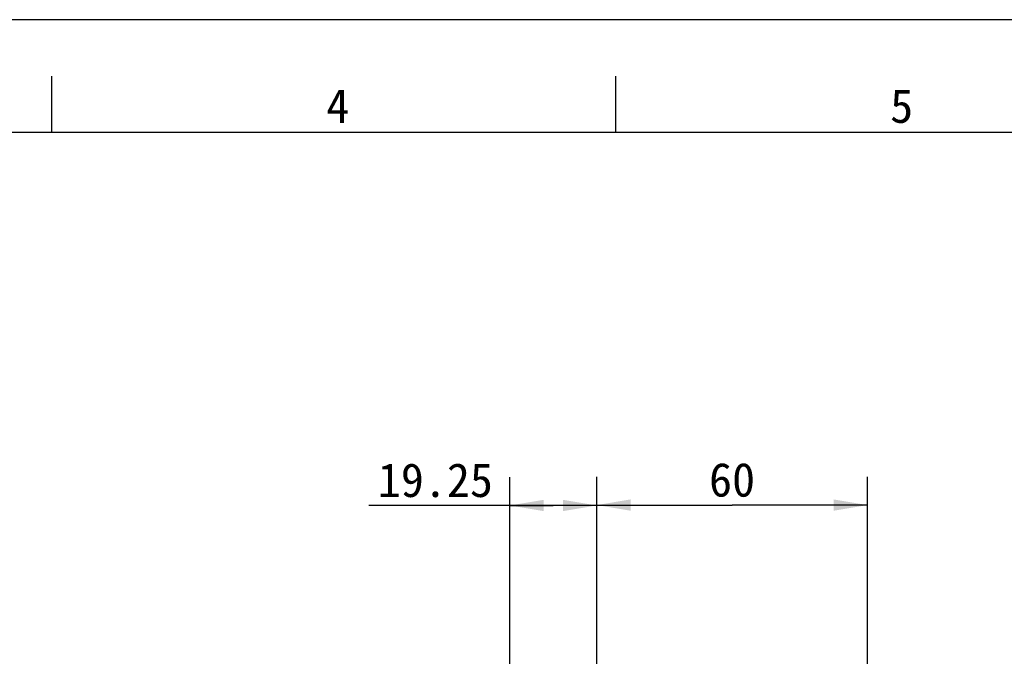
# Model space of a CAD drawing. Header units: millimetres. Extents: x 0 to 594, y 0 to 420.
# Tile 36 of 56: x 142 to 229, y 364 to 420. Entities that reach past the tile are written whole.
import ezdxf
from ezdxf.enums import TextEntityAlignment as Align

# ---------------------------------------------------------------- set-up
doc = ezdxf.new("R2010")
doc.units = ezdxf.units.MM
doc.header["$LTSCALE"] = 32.67
doc.layers.get('0').update_dxf_attribs({"linetype": 'CONTINUOUS'})
doc.layers.add('51__DRAFT_DIMS', color=7, linetype='CONTINUOUS')
doc.styles.get("Standard").update_dxf_attribs({"font": 'simfang.ttf'})
doc.styles.add('TEXTSTYLE_2', font='simfang.ttf')
doc.dimstyles.new('DIMSTYLE_1', dxfattribs={"dimtxt": 3, "dimasz": 3, "dimexe": 2.5, "dimexo": 0.5, "dimgap": 0.75, "dimtad": 1, "dimlfac": 2.5, "dimdsep": 46, "dimtxsty": 'Standard', "dimblk": '_FILLED', "dimblk1": '_FILLED', "dimblk2": '_FILLED', "dimcen": 0.09, "dimclrt": 3, "dimazin": 2, "dimtp": 0.3, "dimtm": 0.3, "dimtfac": 1, "dimtofl": 0, "dimtmove": 0, "dimatfit": 3, "dimldrblk": '_FILLED', "dimfxl": 0, "dimtolj": 1, "dimarcsym": 0})
doc.dimstyles.new('DIMSTYLE_2', dxfattribs={"dimtxt": 3, "dimasz": 3, "dimexe": 2.5, "dimexo": 0.5, "dimgap": 0.75, "dimtad": 1, "dimlfac": 2.5, "dimdsep": 46, "dimtxsty": 'Standard', "dimblk": '_FILLED', "dimblk1": '_FILLED', "dimblk2": '_FILLED', "dimcen": 0.09, "dimclrt": 3, "dimazin": 2, "dimtp": 0.2, "dimtm": 0.2, "dimtfac": 1, "dimtofl": 0, "dimtmove": 0, "dimatfit": 3, "dimldrblk": '_FILLED', "dimfxl": 0, "dimtolj": 1, "dimarcsym": 0})

# ---------------------------------------------------------------- blocks, each defined once
blk = doc.blocks.new('_FILLED')
at = {"color": 0, "linetype": 'ByBlock'}
blk.add_solid([(0, 0), (-1, 0.167), (-1, -0.167)], dxfattribs=at)
blk = doc.blocks.new('*D1')
at = {"layer": '51__DRAFT_DIMS', "color": 4}
for p, q in [((192.939, 351.317), (192.939, 379.443)), ((216.939, 351.317), (216.939, 379.443)), ((192.939, 376.943), (204.939, 376.943)), ((216.939, 376.943), (204.939, 376.943))]:
    blk.add_line(p, q, dxfattribs=at)
at = {"layer": '51__DRAFT_DIMS', "color": 4, "xscale": 3, "yscale": 3, "zscale": 3, "rotation": 180}
blk.add_blockref('_FILLED', (192.939, 376.943), dxfattribs=at)
at = {"layer": '51__DRAFT_DIMS', "color": 4, "xscale": 3, "yscale": 3, "zscale": 3}
blk.add_blockref('_FILLED', (216.939, 376.943), dxfattribs=at)
at = {"layer": '51__DRAFT_DIMS', "color": 3}
blk.add_text('60', height=3, dxfattribs=at).set_placement((204.939, 377.693), align=Align.CENTER)
blk = doc.blocks.new('*D2')
at = {"layer": '51__DRAFT_DIMS', "color": 4}
for p, q in [((185.239, 352.717), (185.239, 379.409)), ((192.939, 351.317), (192.939, 379.409)), ((189.089, 376.909), (172.723, 376.909)), ((185.239, 376.909), (189.089, 376.909)), ((192.939, 376.909), (189.089, 376.909))]:
    blk.add_line(p, q, dxfattribs=at)
at = {"layer": '51__DRAFT_DIMS', "color": 4, "xscale": 3, "yscale": 3, "zscale": 3, "rotation": 180}
blk.add_blockref('_FILLED', (185.239, 376.909), dxfattribs=at)
at = {"layer": '51__DRAFT_DIMS', "color": 4, "xscale": 3, "yscale": 3, "zscale": 3}
blk.add_blockref('_FILLED', (192.939, 376.909), dxfattribs=at)
at = {"layer": '51__DRAFT_DIMS', "color": 3}
blk.add_text('19.25', height=3, dxfattribs=at).set_placement((183.739, 377.659), align=Align.RIGHT)

msp = doc.modelspace()

# ---------------------------------------------------------------- linework, layer by layer
at = {"color": 7}
for p, q in [((594, 420), (0, 420)), ((144.6373, 410), (144.6373, 414.9999)), ((194.6373, 410), (194.6373, 414.9999)), ((584, 410), (25, 410))]:
    msp.add_line(p, q, dxfattribs=at)

# ---------------------------------------------------------------- texts
at = {"color": 3, "style": 'TEXTSTYLE_2'}
for s, p in [('4', (168.9562, 410.847)), ('5', (218.9562, 410.847))]:
    msp.add_text(s, height=3, dxfattribs=at).set_placement(p)

# ---------------------------------------------------------------- dimensions: what is measured, and where the dimension line sits
at = {"layer": '51__DRAFT_DIMS', "color": 4}
for base, p1, p2, dimstyle, picture, middle in [((192.9388, 376.9092), (185.2388, 352.2166), (192.9388, 350.8166), 'DIMSTYLE_2', '*D2', (178.3071, 376.9092)), ((216.9388, 376.9429), (192.9388, 350.8166), (216.9388, 350.8166), 'DIMSTYLE_1', '*D1', (204.9066, 376.9429))]:
    dim = msp.add_linear_dim(base=base, p1=p1, p2=p2, dimstyle=dimstyle, dxfattribs=at)
    dim.commit()
    dim.dimension.update_dxf_attribs({"geometry": picture, "text_midpoint": middle, "dimtype": 160})

doc.saveas('drawing.dxf')
